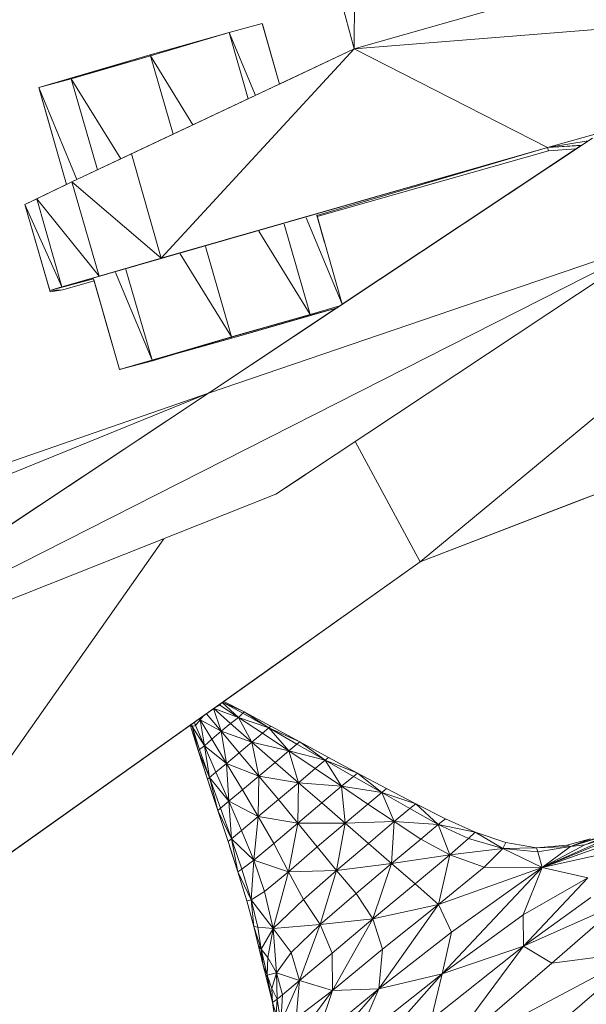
# Model space of a CAD drawing. Header units: feet. Extents: x 154 to 734, y 944 to 1247.
# Tile 55 of 63: x 243.56 to 250.43, y 1042.16 to 1054.12. Entities that reach past the tile are written whole.
import ezdxf

# ---------------------------------------------------------------- set-up
doc = ezdxf.new("R2010")
doc.units = ezdxf.units.FT
doc.header["$MEASUREMENT"] = 0
doc.layers.get('0').update_dxf_attribs({"true_color": 0x5890e1})

# ---------------------------------------------------------------- blocks, each defined once
blk = doc.blocks.new('A$Ca1c6a726')
at = {"color": 0, "linetype": 'Continuous', "lineweight": 0, "extrusion": (2.22045e-16, 1, -2.22045e-16)}
for p, q in [((93.451, 115.959), (93.424, 109.438)), ((93.424, 109.438), (93.451, 115.959)), ((93.424, 109.438), (91.799, 115.483)), ((93.424, 109.438), (91.799, 115.483)), ((93.423, 109.438), (91.799, 115.483)), ((93.423, 109.438), (91.799, 115.483)), ((93.423, 109.438), (91.807, 115.452)), ((93.423, 109.438), (91.807, 115.452)), ((93.423, 109.438), (91.807, 115.452)), ((91.807, 115.452), (93.423, 109.438)), ((102.502, 110.168), (93.424, 109.438)), ((102.502, 110.168), (93.424, 109.438)), ((102.502, 110.168), (95.77, 108.24)), ((95.77, 108.24), (102.502, 110.168)), ((95.275, 109.968), (93.424, 109.438)), ((95.275, 109.968), (93.424, 109.438)), ((92.306, 109.746), (91.907, 109.638)), ((92.306, 109.746), (91.907, 109.638)), ((92.306, 109.746), (91.907, 109.638)), ((92.306, 109.746), (91.907, 109.638)), ((91.907, 109.638), (92.306, 109.746)), ((92.306, 109.746), (91.907, 109.638)), ((92.306, 109.746), (92.516, 109.011)), ((92.516, 109.011), (92.306, 109.746)), ((92.306, 109.746), (92.306, 109.746)), ((92.306, 109.746), (92.306, 109.746)), ((92.306, 109.746), (92.306, 109.746)), ((92.306, 109.746), (92.306, 109.746)), ((92.31, 109.738), (92.308, 109.737)), ((92.31, 109.738), (92.308, 109.737)), ((92.31, 109.738), (92.308, 109.737)), ((92.31, 109.738), (92.308, 109.737)), ((92.31, 109.738), (92.308, 109.737)), ((92.308, 109.737), (92.31, 109.738)), ((92.31, 109.738), (92.308, 109.737)), ((92.31, 109.738), (92.308, 109.737)), ((92.31, 109.738), (92.308, 109.737)), ((92.31, 109.738), (92.308, 109.737)), ((92.31, 109.738), (92.517, 109.011)), ((92.517, 109.011), (92.31, 109.738)), ((92.31, 109.738), (92.31, 109.738)), ((92.31, 109.738), (92.31, 109.738)), ((92.31, 109.738), (92.31, 109.738)), ((92.31, 109.738), (92.31, 109.738)), ((91.907, 109.638), (90.947, 109.369)), ((90.947, 109.369), (91.907, 109.638)), ((91.907, 109.638), (90.947, 109.369)), ((90.947, 109.369), (91.907, 109.638)), ((91.758, 109.594), (90.947, 109.369)), ((91.758, 109.594), (90.947, 109.369)), ((91.907, 109.638), (90.95, 109.354)), ((90.95, 109.354), (91.907, 109.638)), ((91.907, 109.638), (91.906, 109.638)), ((91.906, 109.638), (91.907, 109.638)), ((92.138, 108.833), (91.907, 109.638)), ((91.907, 109.638), (92.138, 108.833)), ((91.907, 109.638), (92.224, 108.874)), ((92.224, 108.874), (91.907, 109.638)), ((93.424, 109.438), (89.998, 107.825)), ((89.998, 107.825), (93.424, 109.438)), ((93.424, 109.438), (90.72, 108.163)), ((90.72, 108.163), (93.424, 109.438)), ((93.424, 109.438), (91.081, 106.896)), ((91.081, 106.896), (93.424, 109.438)), ((93.423, 109.438), (92.517, 109.011)), ((93.423, 109.438), (92.517, 109.011)), ((93.423, 109.438), (93.415, 109.434)), ((93.423, 109.438), (93.415, 109.434)), ((93.423, 109.438), (93.422, 109.438)), ((93.422, 109.438), (93.423, 109.438)), ((93.423, 109.438), (93.422, 109.438)), ((93.422, 109.438), (93.423, 109.438)), ((95.77, 108.24), (93.424, 109.438)), ((95.77, 108.24), (93.424, 109.438)), ((90.947, 109.369), (89.595, 108.97)), ((90.947, 109.369), (89.595, 108.97)), ((89.595, 108.97), (90.947, 109.369)), ((89.595, 108.97), (90.947, 109.369)), ((89.595, 108.97), (90.95, 109.354)), ((89.595, 108.97), (90.95, 109.354)), ((90.95, 109.354), (89.99, 109.077)), ((89.99, 109.077), (90.95, 109.354)), ((90.947, 109.369), (90.942, 109.368)), ((90.942, 109.368), (90.947, 109.369)), ((90.947, 109.369), (90.95, 109.354)), ((90.947, 109.369), (90.95, 109.354)), ((90.947, 109.369), (90.947, 109.369)), ((90.947, 109.369), (90.947, 109.369)), ((90.947, 109.369), (90.947, 109.369)), ((90.947, 109.369), (90.947, 109.369)), ((91.225, 108.403), (90.95, 109.354)), ((90.95, 109.354), (91.225, 108.403)), ((90.95, 109.354), (91.467, 108.517)), ((91.467, 108.517), (90.95, 109.354)), ((89.595, 108.97), (89.99, 109.077)), ((89.99, 109.077), (89.595, 108.97)), ((89.99, 109.077), (90.307, 107.971)), ((89.99, 109.077), (90.593, 108.106)), ((90.593, 108.106), (89.99, 109.077)), ((90.307, 107.971), (89.99, 109.077)), ((90.058, 107.854), (89.595, 108.97)), ((89.595, 108.97), (89.931, 107.793)), ((89.595, 108.97), (90.058, 107.854)), ((89.931, 107.793), (89.595, 108.97)), ((89.599, 108.955), (89.595, 108.97)), ((89.597, 108.97), (89.595, 108.97)), ((89.595, 108.97), (89.599, 108.955)), ((89.595, 108.97), (89.597, 108.97)), ((89.599, 108.954), (89.599, 108.955)), ((89.599, 108.955), (89.599, 108.954)), ((89.599, 108.955), (89.599, 108.954)), ((89.599, 108.954), (89.599, 108.955)), ((89.599, 108.955), (89.599, 108.954)), ((89.599, 108.955), (89.599, 108.954)), ((89.599, 108.954), (89.599, 108.955)), ((89.599, 108.955), (89.599, 108.954)), ((89.601, 108.95), (89.599, 108.954)), ((89.599, 108.954), (89.931, 107.793)), ((89.599, 108.954), (89.601, 108.95)), ((89.931, 107.793), (89.599, 108.954)), ((89.599, 108.954), (89.931, 107.793)), ((89.931, 107.793), (89.599, 108.954)), ((94.222, 103.209), (100.712, 108.594)), ((100.712, 108.594), (94.222, 103.209)), ((96.315, 108.355), (91.657, 105.26)), ((96.315, 108.355), (91.657, 105.26)), ((95.77, 108.24), (89.729, 106.504)), ((95.77, 108.24), (89.729, 106.504)), ((95.77, 108.24), (91.081, 106.896)), ((95.77, 108.24), (91.081, 106.896)), ((96.181, 108.27), (91.657, 105.26)), ((96.181, 108.27), (91.657, 105.26)), ((95.77, 108.24), (92.971, 107.417)), ((92.971, 107.417), (95.77, 108.24)), ((96.116, 108.226), (93.278, 106.339)), ((96.116, 108.226), (93.278, 106.339)), ((96.263, 108.321), (95.77, 108.24)), ((96.263, 108.321), (95.77, 108.24)), ((96.187, 108.27), (95.77, 108.24)), ((96.187, 108.27), (95.77, 108.24)), ((96.178, 108.268), (95.77, 108.24)), ((96.178, 108.268), (95.77, 108.24)), ((95.781, 108.202), (95.77, 108.24)), ((95.781, 108.202), (95.77, 108.24)), ((96.116, 108.226), (95.781, 108.202)), ((95.781, 108.202), (96.116, 108.226)), ((95.781, 108.202), (96.116, 108.226)), ((96.116, 108.226), (95.781, 108.202)), ((90.72, 108.163), (89.998, 107.825)), ((90.72, 108.163), (89.998, 107.825)), ((91.081, 106.896), (90.72, 108.163)), ((91.081, 106.896), (90.72, 108.163)), ((95.781, 108.202), (92.975, 107.402)), ((92.975, 107.402), (95.781, 108.202)), ((95.781, 108.202), (92.975, 107.402)), ((95.781, 108.202), (92.975, 107.402)), ((95.781, 108.202), (95.781, 108.202)), ((95.781, 108.202), (95.781, 108.202)), ((89.998, 107.825), (89.426, 107.549)), ((89.998, 107.825), (89.426, 107.549)), ((89.931, 107.793), (89.426, 107.549)), ((89.931, 107.793), (89.426, 107.549)), ((89.998, 107.825), (89.572, 107.618)), ((89.572, 107.618), (89.998, 107.825)), ((91.081, 106.896), (89.998, 107.825)), ((91.081, 106.896), (89.998, 107.825)), ((90.328, 106.681), (89.998, 107.825)), ((90.328, 106.681), (89.998, 107.825)), ((89.572, 107.618), (89.426, 107.549)), ((89.572, 107.618), (89.426, 107.549)), ((90.328, 106.681), (89.572, 107.618)), ((90.328, 106.681), (89.572, 107.618)), ((89.875, 106.551), (89.572, 107.618)), ((89.875, 106.551), (89.572, 107.618)), ((89.428, 107.55), (89.426, 107.549)), ((89.428, 107.55), (89.426, 107.549)), ((89.426, 107.549), (89.426, 107.549)), ((89.733, 106.489), (89.426, 107.549)), ((89.426, 107.549), (89.426, 107.549)), ((89.426, 107.548), (89.426, 107.549)), ((89.426, 107.548), (89.426, 107.549)), ((89.733, 106.489), (89.426, 107.549)), ((89.875, 106.551), (89.426, 107.549)), ((89.729, 106.504), (89.426, 107.549)), ((89.729, 106.504), (89.426, 107.549)), ((89.733, 106.489), (89.426, 107.549)), ((89.875, 106.551), (89.426, 107.549)), ((89.733, 106.489), (89.426, 107.549)), ((92.841, 107.389), (93.277, 106.338)), ((93.277, 106.338), (92.841, 107.389)), ((92.968, 107.425), (93.278, 106.339)), ((93.278, 106.339), (92.968, 107.425)), ((92.971, 107.415), (93.064, 107.089)), ((93.064, 107.089), (92.971, 107.415)), ((92.89, 106.213), (92.574, 107.312)), ((92.574, 107.312), (92.89, 106.213)), ((92.266, 107.224), (92.89, 106.213)), ((92.89, 106.213), (92.266, 107.224)), ((97.133, 107.127), (85.824, 101.389)), ((97.133, 107.127), (85.824, 101.389)), ((91.934, 105.944), (91.618, 107.038)), ((91.618, 107.038), (91.934, 105.944)), ((97.133, 107.127), (91.657, 105.26)), ((97.133, 107.127), (91.657, 105.26)), ((97.133, 107.127), (92.471, 104.031)), ((92.471, 104.031), (97.133, 107.127)), ((91.081, 106.896), (90.328, 106.681)), ((90.328, 106.681), (91.081, 106.896)), ((91.31, 106.949), (91.934, 105.944)), ((91.934, 105.944), (91.31, 106.949)), ((90.328, 106.681), (89.729, 106.504)), ((90.328, 106.681), (89.729, 106.504)), ((90.328, 106.681), (89.875, 106.551)), ((89.875, 106.551), (90.328, 106.681)), ((90.97, 105.66), (90.528, 106.724)), ((90.528, 106.724), (90.97, 105.66)), ((90.654, 106.761), (90.97, 105.66)), ((90.97, 105.66), (90.654, 106.761)), ((89.733, 106.489), (89.71, 106.57)), ((89.733, 106.489), (89.71, 106.57)), ((90.26, 106.645), (89.729, 106.504)), ((90.26, 106.645), (89.729, 106.504)), ((89.875, 106.551), (89.729, 106.504)), ((89.729, 106.504), (89.875, 106.551)), ((90.266, 106.623), (89.887, 106.512)), ((90.266, 106.623), (89.887, 106.512)), ((90.266, 106.623), (89.887, 106.512)), ((89.887, 106.512), (90.266, 106.623)), ((90.259, 106.647), (90.574, 105.544)), ((90.574, 105.544), (90.259, 106.647)), ((90.262, 106.635), (90.477, 105.883)), ((90.477, 105.883), (90.262, 106.635)), ((90.266, 106.623), (90.574, 105.544)), ((90.574, 105.544), (90.266, 106.623)), ((89.887, 106.512), (89.729, 106.504)), ((89.887, 106.512), (89.729, 106.504)), ((89.733, 106.489), (89.729, 106.504)), ((89.733, 106.489), (89.729, 106.504)), ((89.887, 106.512), (89.733, 106.489)), ((89.733, 106.489), (89.887, 106.512)), ((89.733, 106.489), (89.887, 106.512)), ((89.887, 106.512), (89.733, 106.489)), ((89.733, 106.489), (89.733, 106.49)), ((89.733, 106.489), (89.733, 106.49)), ((89.887, 106.512), (89.887, 106.512)), ((89.887, 106.512), (89.887, 106.512)), ((89.887, 106.512), (89.887, 106.512)), ((89.887, 106.512), (89.887, 106.512)), ((93.247, 106.318), (92.89, 106.213)), ((92.89, 106.213), (93.247, 106.318)), ((93.204, 106.289), (91.657, 105.26)), ((93.204, 106.289), (91.657, 105.26)), ((91.934, 105.944), (92.89, 106.213)), ((91.934, 105.944), (92.89, 106.213)), ((91.937, 105.928), (93.204, 106.289)), ((91.937, 105.928), (93.204, 106.289)), ((91.937, 105.928), (92.894, 106.205)), ((91.937, 105.928), (92.894, 106.205)), ((92.889, 106.212), (92.894, 106.205)), ((92.894, 106.205), (92.889, 106.212)), ((92.894, 106.205), (92.891, 106.213)), ((92.891, 106.213), (92.894, 106.205)), ((93.206, 106.291), (92.894, 106.205)), ((92.894, 106.205), (93.206, 106.291)), ((102.191, 106.283), (94.222, 103.209)), ((102.191, 106.283), (94.222, 103.209)), ((90.574, 105.544), (92.663, 106.149)), ((90.574, 105.544), (92.663, 106.149)), ((90.97, 105.66), (91.934, 105.944)), ((91.934, 105.944), (90.97, 105.66)), ((91.937, 105.928), (90.574, 105.544)), ((91.937, 105.928), (90.574, 105.544)), ((91.037, 105.678), (91.937, 105.928)), ((91.937, 105.928), (91.037, 105.678)), ((91.932, 105.937), (91.937, 105.928)), ((91.937, 105.928), (91.932, 105.937)), ((91.937, 105.928), (91.935, 105.938)), ((91.935, 105.938), (91.937, 105.928)), ((90.974, 105.652), (91.323, 105.755)), ((91.323, 105.755), (90.974, 105.652)), ((90.97, 105.66), (90.574, 105.544)), ((90.574, 105.544), (90.97, 105.66)), ((90.974, 105.652), (90.574, 105.544)), ((90.574, 105.544), (90.974, 105.652)), ((90.583, 105.547), (90.574, 105.544)), ((90.574, 105.544), (90.583, 105.547)), ((90.574, 105.544), (90.574, 105.544)), ((90.574, 105.544), (90.574, 105.544)), ((90.574, 105.544), (90.574, 105.544)), ((90.574, 105.544), (90.574, 105.544)), ((91.657, 105.26), (83.224, 101.819)), ((91.657, 105.26), (83.224, 101.819)), ((91.657, 105.26), (84.829, 102.887)), ((84.829, 102.887), (91.657, 105.26)), ((91.657, 105.26), (84.829, 102.887)), ((91.657, 105.26), (84.829, 102.887)), ((91.657, 105.26), (85.824, 101.389)), ((85.824, 101.389), (91.657, 105.26)), ((91.657, 105.26), (91.655, 105.259)), ((91.655, 105.259), (91.657, 105.26)), ((91.723, 105.304), (91.657, 105.26)), ((91.723, 105.304), (91.657, 105.26)), ((91.659, 105.262), (91.657, 105.26)), ((91.659, 105.262), (91.657, 105.26)), ((91.657, 105.26), (91.657, 105.26)), ((91.657, 105.26), (91.657, 105.26)), ((99.552, 105.265), (94.222, 103.209)), ((94.222, 103.209), (99.552, 105.265)), ((99.552, 105.265), (94.222, 103.209)), ((99.552, 105.265), (94.222, 103.209)), ((96.088, 103.929), (99.211, 105.134)), ((99.211, 105.134), (96.088, 103.929)), ((94.222, 103.209), (93.436, 104.671)), ((94.222, 103.209), (93.436, 104.671)), ((92.837, 104.272), (92.471, 104.031)), ((92.837, 104.272), (92.471, 104.031)), ((92.767, 104.226), (92.471, 104.031)), ((92.767, 104.226), (92.471, 104.031)), ((92.471, 104.031), (85.824, 101.389)), ((92.471, 104.031), (85.824, 101.389)), ((92.472, 104.03), (92.471, 104.031)), ((92.472, 104.03), (92.471, 104.031)), ((96.088, 103.929), (94.222, 103.209)), ((96.088, 103.929), (94.222, 103.209)), ((87.611, 98.507), (91.115, 103.49)), ((91.115, 103.49), (87.611, 98.507)), ((94.222, 103.209), (87.611, 98.507)), ((94.222, 103.209), (87.611, 98.507)), ((89.241, 99.667), (94.222, 103.209)), ((94.222, 103.209), (89.241, 99.667)), ((92.592, 102.05), (93.237, 102.509)), ((93.237, 102.509), (92.592, 102.05)), ((92.592, 102.05), (91.841, 101.516)), ((92.592, 102.05), (91.841, 101.516)), ((92.087, 101.389), (91.841, 101.516)), ((92.087, 101.389), (91.841, 101.516)), ((92.087, 101.389), (91.841, 101.516)), ((92.087, 101.389), (91.841, 101.516)), ((91.807, 101.155), (91.717, 101.428)), ((91.807, 101.155), (91.717, 101.428)), ((92.021, 101.321), (91.718, 101.429)), ((92.021, 101.321), (91.718, 101.429)), ((91.924, 101.246), (91.718, 101.428)), ((91.924, 101.246), (91.718, 101.428)), ((91.793, 101.47), (91.728, 101.436)), ((91.728, 101.436), (91.793, 101.47)), ((91.793, 101.47), (91.784, 101.476)), ((91.793, 101.47), (91.784, 101.476)), ((91.803, 101.489), (91.793, 101.47)), ((91.793, 101.47), (91.803, 101.489)), ((92.021, 101.321), (91.793, 101.47)), ((92.021, 101.321), (91.793, 101.47)), ((92.021, 101.321), (91.823, 101.503)), ((92.021, 101.321), (91.823, 101.503)), ((92.073, 101.371), (91.825, 101.505)), ((92.073, 101.371), (91.825, 101.505)), ((92.087, 101.389), (91.826, 101.506)), ((91.826, 101.506), (92.087, 101.389)), ((91.553, 101.293), (91.499, 101.224)), ((91.499, 101.224), (91.553, 101.293)), ((91.553, 101.293), (91.54, 101.302)), ((91.553, 101.293), (91.54, 101.302)), ((91.553, 101.293), (91.545, 101.305)), ((91.553, 101.293), (91.545, 101.305)), ((91.553, 101.293), (91.548, 101.308)), ((91.553, 101.293), (91.548, 101.308)), ((91.593, 101.34), (91.553, 101.293)), ((91.553, 101.293), (91.593, 101.34)), ((91.807, 101.155), (91.553, 101.293)), ((91.807, 101.155), (91.553, 101.293)), ((91.697, 101.056), (91.553, 101.293)), ((91.697, 101.056), (91.553, 101.293)), ((91.605, 100.974), (91.553, 101.293)), ((91.605, 100.974), (91.553, 101.293)), ((91.807, 101.155), (91.63, 101.366)), ((91.807, 101.155), (91.63, 101.366)), ((92.021, 101.321), (91.924, 101.246)), ((91.924, 101.246), (92.021, 101.321)), ((92.073, 101.371), (92.021, 101.321)), ((92.021, 101.321), (92.073, 101.371)), ((92.387, 101.193), (92.021, 101.321)), ((92.31, 101.129), (92.021, 101.321)), ((92.387, 101.193), (92.021, 101.321)), ((92.31, 101.129), (92.021, 101.321)), ((92.181, 101.021), (92.021, 101.321)), ((92.181, 101.021), (92.021, 101.321)), ((92.087, 101.389), (92.073, 101.371)), ((92.073, 101.371), (92.087, 101.389)), ((92.387, 101.193), (92.073, 101.371)), ((92.387, 101.193), (92.073, 101.371)), ((92.413, 101.215), (92.087, 101.389)), ((92.387, 101.193), (92.087, 101.389)), ((92.413, 101.215), (92.087, 101.389)), ((92.387, 101.193), (92.087, 101.389)), ((92.413, 101.215), (92.087, 101.389)), ((92.087, 101.389), (92.087, 101.389)), ((92.087, 101.389), (92.087, 101.389)), ((92.087, 101.389), (92.087, 101.389)), ((92.413, 101.215), (92.087, 101.389)), ((92.087, 101.389), (92.087, 101.389)), ((92.087, 101.389), (92.087, 101.389)), ((92.087, 101.389), (92.087, 101.389)), ((91.434, 101.226), (87.611, 98.507)), ((91.434, 101.226), (87.611, 98.507)), ((91.436, 101.218), (91.434, 101.226)), ((91.436, 101.218), (91.434, 101.226)), ((91.436, 101.218), (91.434, 101.226)), ((91.436, 101.218), (91.434, 101.226)), ((91.436, 101.218), (91.434, 101.226)), ((91.436, 101.218), (91.434, 101.226)), ((91.436, 101.218), (91.436, 101.218)), ((91.528, 100.92), (91.436, 101.218)), ((91.528, 100.92), (91.436, 101.218)), ((91.436, 101.218), (91.436, 101.218)), ((91.436, 101.218), (91.436, 101.218)), ((91.528, 100.92), (91.436, 101.218)), ((91.528, 100.92), (91.436, 101.218)), ((91.436, 101.218), (91.436, 101.218)), ((91.455, 101.211), (91.436, 101.218)), ((91.528, 100.92), (91.436, 101.218)), ((91.528, 100.92), (91.436, 101.218)), ((91.436, 101.218), (91.455, 101.211)), ((91.455, 101.211), (91.447, 101.236)), ((91.455, 101.211), (91.447, 101.236)), ((91.455, 101.211), (91.448, 101.237)), ((91.455, 101.211), (91.448, 101.237)), ((91.455, 101.211), (91.453, 101.24)), ((91.455, 101.211), (91.453, 101.24)), ((91.499, 101.224), (91.455, 101.211)), ((91.455, 101.211), (91.499, 101.224)), ((91.605, 100.974), (91.455, 101.211)), ((91.548, 100.931), (91.455, 101.211)), ((91.605, 100.974), (91.455, 101.211)), ((91.548, 100.931), (91.455, 101.211)), ((91.528, 100.92), (91.455, 101.211)), ((91.528, 100.92), (91.455, 101.211)), ((91.499, 101.224), (91.484, 101.263)), ((91.499, 101.224), (91.484, 101.263)), ((91.605, 100.974), (91.499, 101.224)), ((91.605, 100.974), (91.499, 101.224)), ((91.924, 101.246), (91.807, 101.155)), ((91.807, 101.155), (91.924, 101.246)), ((92.181, 101.021), (91.924, 101.246)), ((92.181, 101.021), (91.924, 101.246)), ((92.387, 101.193), (92.31, 101.129)), ((92.31, 101.129), (92.387, 101.193)), ((92.413, 101.215), (92.387, 101.193)), ((92.387, 101.193), (92.413, 101.215)), ((92.763, 101.025), (92.387, 101.193)), ((92.763, 101.025), (92.387, 101.193)), ((92.729, 100.997), (92.387, 101.193)), ((92.729, 100.997), (92.387, 101.193)), ((92.63, 100.914), (92.387, 101.193)), ((92.63, 100.914), (92.387, 101.193)), ((92.763, 101.025), (92.413, 101.215)), ((92.413, 101.215), (92.763, 101.025)), ((92.763, 101.025), (92.413, 101.215)), ((92.413, 101.215), (92.413, 101.215)), ((92.413, 101.215), (92.763, 101.025)), ((92.413, 101.215), (92.413, 101.215)), ((91.697, 101.056), (91.605, 100.974)), ((91.605, 100.974), (91.697, 101.056)), ((91.807, 101.155), (91.697, 101.056)), ((91.697, 101.056), (91.807, 101.155)), ((91.873, 100.763), (91.697, 101.056)), ((91.873, 100.763), (91.697, 101.056)), ((92.181, 101.021), (91.807, 101.155)), ((92.027, 100.892), (91.807, 101.155)), ((92.181, 101.021), (91.807, 101.155)), ((92.027, 100.892), (91.807, 101.155)), ((91.873, 100.763), (91.807, 101.155)), ((91.873, 100.763), (91.807, 101.155)), ((92.31, 101.129), (92.181, 101.021)), ((92.181, 101.021), (92.31, 101.129)), ((92.63, 100.914), (92.31, 101.129)), ((92.63, 100.914), (92.31, 101.129)), ((91.528, 100.92), (91.527, 100.921)), ((91.528, 100.92), (91.527, 100.921)), ((91.548, 100.931), (91.528, 100.92)), ((91.528, 100.92), (91.548, 100.931)), ((91.528, 100.92), (91.528, 100.92)), ((91.528, 100.92), (91.528, 100.92)), ((91.528, 100.92), (91.528, 100.92)), ((91.625, 100.622), (91.528, 100.92)), ((91.625, 100.622), (91.528, 100.92)), ((91.528, 100.92), (91.528, 100.92)), ((91.642, 100.569), (91.528, 100.92)), ((91.528, 100.92), (91.528, 100.92)), ((91.528, 100.92), (91.528, 100.92)), ((91.528, 100.92), (91.528, 100.92)), ((91.642, 100.569), (91.528, 100.92)), ((91.528, 100.92), (91.528, 100.92)), ((91.528, 100.92), (91.528, 100.92)), ((91.528, 100.92), (91.528, 100.92)), ((91.642, 100.569), (91.528, 100.92)), ((91.667, 100.59), (91.528, 100.92)), ((91.667, 100.59), (91.528, 100.92)), ((91.642, 100.569), (91.528, 100.92)), ((91.605, 100.974), (91.548, 100.931)), ((91.548, 100.931), (91.605, 100.974)), ((91.667, 100.59), (91.548, 100.931)), ((91.667, 100.59), (91.548, 100.931)), ((91.873, 100.763), (91.605, 100.974)), ((91.745, 100.655), (91.605, 100.974)), ((91.873, 100.763), (91.605, 100.974)), ((91.745, 100.655), (91.605, 100.974)), ((91.667, 100.59), (91.605, 100.974)), ((91.667, 100.59), (91.605, 100.974)), ((92.181, 101.021), (92.027, 100.892)), ((92.027, 100.892), (92.181, 101.021)), ((92.63, 100.914), (92.181, 101.021)), ((92.63, 100.914), (92.181, 101.021)), ((92.464, 100.775), (92.181, 101.021)), ((92.464, 100.775), (92.181, 101.021)), ((92.265, 100.608), (92.181, 101.021)), ((92.265, 100.608), (92.181, 101.021)), ((92.729, 100.997), (92.63, 100.914)), ((92.63, 100.914), (92.729, 100.997)), ((92.763, 101.025), (92.729, 100.997)), ((92.729, 100.997), (92.763, 101.025)), ((93.072, 100.801), (92.729, 100.997)), ((93.072, 100.801), (92.729, 100.997)), ((93.113, 100.835), (92.763, 101.025)), ((93.072, 100.801), (92.763, 101.025)), ((93.072, 100.801), (92.763, 101.025)), ((93.113, 100.835), (92.763, 101.025)), ((93.113, 100.835), (92.763, 101.025)), ((93.113, 100.835), (92.763, 101.025)), ((92.027, 100.892), (91.873, 100.763)), ((91.873, 100.763), (92.027, 100.892)), ((92.265, 100.608), (92.027, 100.892)), ((92.265, 100.608), (92.027, 100.892)), ((92.63, 100.914), (92.464, 100.775)), ((92.464, 100.775), (92.63, 100.914)), ((93.072, 100.801), (92.63, 100.914)), ((93.072, 100.801), (92.63, 100.914)), ((92.95, 100.699), (92.63, 100.914)), ((92.95, 100.699), (92.63, 100.914)), ((92.747, 100.528), (92.63, 100.914)), ((92.747, 100.528), (92.63, 100.914)), ((93.072, 100.801), (92.95, 100.699)), ((92.95, 100.699), (93.072, 100.801)), ((93.113, 100.835), (93.072, 100.801)), ((93.072, 100.801), (93.113, 100.835)), ((93.464, 100.645), (93.072, 100.801)), ((93.414, 100.605), (93.072, 100.801)), ((93.464, 100.645), (93.072, 100.801)), ((93.414, 100.605), (93.072, 100.801)), ((93.27, 100.484), (93.072, 100.801)), ((93.27, 100.484), (93.072, 100.801)), ((93.464, 100.645), (93.113, 100.835)), ((93.113, 100.835), (93.464, 100.645)), ((93.464, 100.645), (93.113, 100.835)), ((93.113, 100.835), (93.113, 100.835)), ((93.113, 100.835), (93.464, 100.645)), ((93.113, 100.835), (93.113, 100.835)), ((91.873, 100.763), (91.745, 100.655)), ((91.745, 100.655), (91.873, 100.763)), ((92.265, 100.608), (91.873, 100.763)), ((92.066, 100.441), (91.873, 100.763)), ((92.265, 100.608), (91.873, 100.763)), ((92.066, 100.441), (91.873, 100.763)), ((91.9, 100.302), (91.873, 100.763)), ((91.9, 100.302), (91.873, 100.763)), ((92.464, 100.775), (92.265, 100.608)), ((92.265, 100.608), (92.464, 100.775)), ((92.747, 100.528), (92.464, 100.775)), ((92.747, 100.528), (92.464, 100.775)), ((92.95, 100.699), (92.747, 100.528)), ((92.747, 100.528), (92.95, 100.699)), ((93.27, 100.484), (92.95, 100.699)), ((93.27, 100.484), (92.95, 100.699)), ((91.667, 100.59), (91.642, 100.569)), ((91.642, 100.569), (91.667, 100.59)), ((91.767, 100.191), (91.642, 100.569)), ((91.642, 100.569), (91.642, 100.569)), ((91.767, 100.191), (91.642, 100.569)), ((91.642, 100.569), (91.642, 100.569)), ((91.767, 100.191), (91.642, 100.569)), ((91.767, 100.191), (91.642, 100.569)), ((91.745, 100.655), (91.667, 100.59)), ((91.667, 100.59), (91.745, 100.655)), ((91.9, 100.302), (91.667, 100.59)), ((91.801, 100.219), (91.667, 100.59)), ((91.9, 100.302), (91.667, 100.59)), ((91.801, 100.219), (91.667, 100.59)), ((91.767, 100.191), (91.667, 100.59)), ((91.767, 100.191), (91.667, 100.59)), ((91.9, 100.302), (91.745, 100.655)), ((91.9, 100.302), (91.745, 100.655)), ((92.265, 100.608), (92.066, 100.441)), ((92.066, 100.441), (92.265, 100.608)), ((92.265, 100.608), (92.259, 100.119)), ((92.259, 100.119), (92.265, 100.608)), ((92.747, 100.528), (92.265, 100.608)), ((92.503, 100.324), (92.265, 100.608)), ((92.747, 100.528), (92.265, 100.608)), ((92.503, 100.324), (92.265, 100.608)), ((93.414, 100.605), (93.27, 100.484)), ((93.27, 100.484), (93.414, 100.605)), ((93.464, 100.645), (93.414, 100.605)), ((93.414, 100.605), (93.464, 100.645)), ((93.757, 100.409), (93.414, 100.605)), ((93.757, 100.409), (93.414, 100.605)), ((93.464, 100.645), (93.463, 100.645)), ((93.464, 100.645), (93.463, 100.645)), ((93.817, 100.456), (93.464, 100.645)), ((93.817, 100.456), (93.464, 100.645)), ((93.757, 100.409), (93.464, 100.645)), ((93.757, 100.409), (93.464, 100.645)), ((93.817, 100.456), (93.464, 100.645)), ((93.464, 100.645), (93.464, 100.645)), ((93.817, 100.456), (93.464, 100.645)), ((93.464, 100.645), (93.464, 100.645)), ((93.464, 100.645), (93.464, 100.645)), ((93.464, 100.645), (93.464, 100.645)), ((91.767, 100.191), (91.663, 100.506)), ((91.767, 100.191), (91.663, 100.506)), ((92.066, 100.441), (91.9, 100.302)), ((91.9, 100.302), (92.066, 100.441)), ((92.259, 100.119), (92.066, 100.441)), ((92.259, 100.119), (92.066, 100.441)), ((92.747, 100.528), (92.503, 100.324)), ((92.503, 100.324), (92.747, 100.528)), ((92.747, 100.528), (92.74, 100.038)), ((92.74, 100.038), (92.747, 100.528)), ((93.27, 100.484), (92.747, 100.528)), ((93.27, 100.484), (92.747, 100.528)), ((93.029, 100.282), (92.747, 100.528)), ((93.029, 100.282), (92.747, 100.528)), ((93.27, 100.484), (93.029, 100.282)), ((93.029, 100.282), (93.27, 100.484)), ((93.757, 100.409), (93.27, 100.484)), ((93.757, 100.409), (93.27, 100.484)), ((93.59, 100.269), (93.27, 100.484)), ((93.59, 100.269), (93.27, 100.484)), ((93.312, 100.036), (93.27, 100.484)), ((93.312, 100.036), (93.27, 100.484)), ((93.817, 100.456), (93.757, 100.409)), ((93.757, 100.409), (93.817, 100.456)), ((93.817, 100.456), (94.172, 100.27)), ((94.172, 100.27), (93.817, 100.456)), ((94.172, 100.27), (93.817, 100.456)), ((93.817, 100.456), (93.817, 100.456)), ((93.817, 100.456), (94.172, 100.27)), ((93.817, 100.456), (93.817, 100.456)), ((92.503, 100.324), (92.259, 100.119)), ((92.503, 100.324), (92.259, 100.119)), ((92.74, 100.038), (92.503, 100.324)), ((92.74, 100.038), (92.503, 100.324)), ((93.757, 100.409), (93.59, 100.269)), ((93.59, 100.269), (93.757, 100.409)), ((94.172, 100.27), (93.757, 100.409)), ((94.172, 100.27), (93.757, 100.409)), ((94.099, 100.214), (93.757, 100.409)), ((94.099, 100.214), (93.757, 100.409)), ((93.91, 100.055), (93.757, 100.409)), ((93.91, 100.055), (93.757, 100.409)), ((91.801, 100.219), (91.767, 100.191)), ((91.767, 100.191), (91.801, 100.219)), ((91.9, 100.302), (91.801, 100.219)), ((91.801, 100.219), (91.9, 100.302)), ((91.934, 99.847), (91.801, 100.219)), ((91.934, 99.847), (91.801, 100.219)), ((92.259, 100.119), (91.9, 100.302)), ((92.056, 99.949), (91.9, 100.302)), ((92.259, 100.119), (91.9, 100.302)), ((92.056, 99.949), (91.9, 100.302)), ((91.934, 99.847), (91.9, 100.302)), ((91.934, 99.847), (91.9, 100.302)), ((93.029, 100.282), (92.74, 100.038)), ((93.029, 100.282), (92.74, 100.038)), ((93.312, 100.036), (93.029, 100.282)), ((93.312, 100.036), (93.029, 100.282)), ((93.59, 100.269), (93.312, 100.036)), ((93.312, 100.036), (93.59, 100.269)), ((93.91, 100.055), (93.59, 100.269)), ((93.91, 100.055), (93.59, 100.269)), ((94.099, 100.214), (93.91, 100.055)), ((93.91, 100.055), (94.099, 100.214)), ((94.172, 100.27), (94.099, 100.214)), ((94.099, 100.214), (94.172, 100.27)), ((94.442, 100.019), (94.099, 100.214)), ((94.442, 100.019), (94.099, 100.214)), ((94.529, 100.09), (94.172, 100.27)), ((94.442, 100.019), (94.172, 100.27)), ((94.529, 100.09), (94.172, 100.27)), ((94.442, 100.019), (94.172, 100.27)), ((94.529, 100.09), (94.172, 100.27)), ((94.172, 100.27), (94.172, 100.27)), ((94.529, 100.09), (94.172, 100.27)), ((94.172, 100.27), (94.172, 100.27)), ((94.172, 100.27), (94.172, 100.27)), ((94.172, 100.27), (94.172, 100.27)), ((94.172, 100.27), (94.172, 100.27)), ((94.172, 100.27), (94.172, 100.27)), ((91.872, 99.876), (91.767, 100.191)), ((91.767, 100.191), (91.767, 100.191)), ((91.872, 99.876), (91.767, 100.191)), ((91.767, 100.191), (91.767, 100.191)), ((91.767, 100.191), (91.767, 100.191)), ((91.767, 100.191), (91.767, 100.191)), ((91.767, 100.191), (91.767, 100.191)), ((91.767, 100.191), (91.767, 100.191)), ((91.767, 100.191), (91.767, 100.191)), ((91.893, 99.813), (91.767, 100.191)), ((91.767, 100.191), (91.767, 100.191)), ((91.767, 100.191), (91.767, 100.191)), ((91.893, 99.813), (91.767, 100.191)), ((91.767, 100.191), (91.767, 100.191)), ((91.767, 100.191), (91.767, 100.191)), ((91.767, 100.191), (91.767, 100.191)), ((91.934, 99.847), (91.767, 100.191)), ((91.893, 99.813), (91.767, 100.191)), ((91.934, 99.847), (91.767, 100.191)), ((91.893, 99.813), (91.767, 100.191)), ((92.259, 100.119), (92.056, 99.949)), ((92.056, 99.949), (92.259, 100.119)), ((92.259, 100.119), (92.204, 99.587)), ((92.204, 99.587), (92.259, 100.119)), ((92.74, 100.038), (92.259, 100.119)), ((92.447, 99.791), (92.259, 100.119)), ((92.74, 100.038), (92.259, 100.119)), ((92.447, 99.791), (92.259, 100.119)), ((94.529, 100.09), (94.442, 100.019)), ((94.442, 100.019), (94.529, 100.09)), ((94.529, 100.09), (94.893, 99.929)), ((94.893, 99.929), (94.529, 100.09)), ((94.893, 99.929), (94.529, 100.09)), ((94.529, 100.09), (94.529, 100.09)), ((94.529, 100.09), (94.893, 99.929)), ((94.529, 100.09), (94.529, 100.09)), ((92.74, 100.038), (92.447, 99.791)), ((92.447, 99.791), (92.74, 100.038)), ((92.74, 100.038), (92.626, 99.447)), ((92.626, 99.447), (92.74, 100.038)), ((93.312, 100.036), (92.74, 100.038)), ((93.312, 100.036), (92.74, 100.038)), ((92.974, 99.749), (92.74, 100.038)), ((92.974, 99.749), (92.74, 100.038)), ((93.312, 100.036), (92.974, 99.749)), ((92.974, 99.749), (93.312, 100.036)), ((93.312, 100.036), (93.209, 99.462)), ((93.209, 99.462), (93.312, 100.036)), ((93.91, 100.055), (93.312, 100.036)), ((93.91, 100.055), (93.312, 100.036)), ((93.595, 99.79), (93.312, 100.036)), ((93.595, 99.79), (93.312, 100.036)), ((93.91, 100.055), (93.595, 99.79)), ((93.595, 99.79), (93.91, 100.055)), ((93.91, 100.055), (93.877, 99.545)), ((93.877, 99.545), (93.91, 100.055)), ((94.442, 100.019), (93.91, 100.055)), ((94.23, 99.841), (93.91, 100.055)), ((94.442, 100.019), (93.91, 100.055)), ((94.23, 99.841), (93.91, 100.055)), ((94.442, 100.019), (94.23, 99.841)), ((94.23, 99.841), (94.442, 100.019)), ((94.893, 99.929), (94.442, 100.019)), ((94.893, 99.929), (94.442, 100.019)), ((94.809, 99.85), (94.442, 100.019)), ((94.809, 99.85), (94.442, 100.019)), ((94.583, 99.65), (94.442, 100.019)), ((94.583, 99.65), (94.442, 100.019)), ((91.934, 99.847), (91.893, 99.813)), ((91.893, 99.813), (91.934, 99.847)), ((92.056, 99.949), (91.934, 99.847)), ((91.934, 99.847), (92.056, 99.949)), ((92.204, 99.587), (91.934, 99.847)), ((92.06, 99.476), (91.934, 99.847)), ((92.204, 99.587), (91.934, 99.847)), ((92.06, 99.476), (91.934, 99.847)), ((92.013, 99.444), (91.934, 99.847)), ((92.013, 99.444), (91.934, 99.847)), ((92.204, 99.587), (92.056, 99.949)), ((92.204, 99.587), (92.056, 99.949)), ((94.23, 99.841), (93.877, 99.545)), ((94.23, 99.841), (93.877, 99.545)), ((94.583, 99.65), (94.23, 99.841)), ((94.583, 99.65), (94.23, 99.841)), ((94.809, 99.85), (94.583, 99.65)), ((94.583, 99.65), (94.809, 99.85)), ((94.893, 99.929), (94.809, 99.85)), ((94.809, 99.85), (94.893, 99.929)), ((95.225, 99.73), (94.809, 99.85)), ((95.225, 99.73), (94.809, 99.85)), ((94.893, 99.929), (94.892, 99.929)), ((94.893, 99.929), (94.892, 99.929)), ((95.265, 99.8), (94.893, 99.929)), ((95.265, 99.8), (94.893, 99.929)), ((95.225, 99.73), (94.893, 99.929)), ((95.225, 99.73), (94.893, 99.929)), ((95.265, 99.8), (94.893, 99.929)), ((94.893, 99.928), (94.893, 99.929)), ((94.893, 99.928), (94.893, 99.929)), ((94.893, 99.929), (94.893, 99.929)), ((95.265, 99.8), (94.893, 99.929)), ((94.893, 99.929), (94.893, 99.929)), ((96.544, 99.874), (95.703, 99.498)), ((96.544, 99.874), (95.703, 99.498)), ((96.754, 99.868), (95.703, 99.498)), ((96.754, 99.868), (95.703, 99.498)), ((96.29, 99.846), (96.002, 99.769)), ((96.29, 99.846), (96.002, 99.769)), ((96.604, 99.927), (96.047, 99.754)), ((96.604, 99.927), (96.047, 99.754)), ((96.416, 99.873), (96.047, 99.754)), ((96.416, 99.873), (96.047, 99.754)), ((96.29, 99.846), (96.047, 99.754)), ((96.047, 99.754), (96.29, 99.846)), ((96.221, 99.772), (96.604, 99.927)), ((96.604, 99.927), (96.221, 99.772)), ((96.544, 99.874), (96.221, 99.772)), ((96.544, 99.874), (96.221, 99.772)), ((91.893, 99.813), (91.893, 99.813)), ((91.922, 99.723), (91.893, 99.813)), ((91.893, 99.813), (91.893, 99.813)), ((91.922, 99.723), (91.893, 99.813)), ((92.013, 99.444), (91.893, 99.813)), ((92.013, 99.444), (91.893, 99.813)), ((92.013, 99.444), (91.911, 99.757)), ((92.013, 99.444), (91.911, 99.757)), ((92.447, 99.791), (92.204, 99.587)), ((92.447, 99.791), (92.204, 99.587)), ((92.626, 99.447), (92.447, 99.791)), ((92.626, 99.447), (92.447, 99.791)), ((92.974, 99.749), (92.626, 99.447)), ((92.974, 99.749), (92.626, 99.447)), ((93.209, 99.462), (92.974, 99.749)), ((93.209, 99.462), (92.974, 99.749)), ((93.595, 99.79), (93.209, 99.462)), ((93.595, 99.79), (93.209, 99.462)), ((93.877, 99.545), (93.595, 99.79)), ((93.877, 99.545), (93.595, 99.79)), ((95.225, 99.73), (94.583, 99.65)), ((95.225, 99.73), (94.583, 99.65)), ((95.225, 99.73), (95.001, 99.501)), ((95.001, 99.501), (95.225, 99.73)), ((95.265, 99.8), (95.225, 99.73)), ((95.225, 99.73), (95.265, 99.8)), ((95.637, 99.737), (95.225, 99.73)), ((95.637, 99.737), (95.225, 99.73)), ((95.651, 99.689), (95.225, 99.73)), ((95.651, 99.689), (95.225, 99.73)), ((95.703, 99.498), (95.225, 99.73)), ((95.703, 99.498), (95.225, 99.73)), ((95.637, 99.737), (95.265, 99.8)), ((95.637, 99.737), (95.265, 99.8)), ((95.637, 99.737), (95.265, 99.8)), ((95.265, 99.8), (95.265, 99.8)), ((95.265, 99.8), (95.265, 99.8)), ((95.265, 99.8), (95.637, 99.737)), ((96.002, 99.769), (95.637, 99.737)), ((96.002, 99.769), (95.637, 99.737)), ((96.047, 99.754), (95.637, 99.737)), ((96.047, 99.754), (95.637, 99.737)), ((95.651, 99.689), (95.637, 99.737)), ((95.651, 99.689), (95.637, 99.737)), ((95.651, 99.689), (96.047, 99.754)), ((96.047, 99.754), (95.651, 99.689)), ((96.48, 99.818), (95.703, 99.498)), ((96.48, 99.818), (95.703, 99.498)), ((96.221, 99.772), (95.703, 99.498)), ((96.221, 99.772), (95.703, 99.498)), ((96.047, 99.754), (95.703, 99.498)), ((95.703, 99.498), (96.047, 99.754)), ((96.047, 99.754), (96.002, 99.769)), ((96.047, 99.754), (96.002, 99.769)), ((96.221, 99.772), (96.047, 99.754)), ((96.221, 99.772), (96.047, 99.754)), ((94.583, 99.65), (93.877, 99.545)), ((94.583, 99.65), (93.877, 99.545)), ((94.583, 99.65), (94.161, 99.298)), ((94.161, 99.298), (94.583, 99.65)), ((94.583, 99.65), (94.448, 99.048)), ((94.448, 99.048), (94.583, 99.65)), ((95.001, 99.501), (94.583, 99.65)), ((95.001, 99.501), (94.583, 99.65)), ((95.703, 99.498), (95.651, 99.689)), ((95.703, 99.498), (95.651, 99.689)), ((96.448, 99.663), (95.703, 99.498)), ((96.448, 99.663), (95.703, 99.498)), ((92.204, 99.587), (92.06, 99.476)), ((92.06, 99.476), (92.204, 99.587)), ((92.204, 99.587), (92.171, 99.106)), ((92.171, 99.106), (92.204, 99.587)), ((92.626, 99.447), (92.204, 99.587)), ((92.336, 99.208), (92.204, 99.587)), ((92.626, 99.447), (92.204, 99.587)), ((92.336, 99.208), (92.204, 99.587)), ((93.877, 99.545), (93.209, 99.462)), ((93.877, 99.545), (93.209, 99.462)), ((93.877, 99.545), (93.449, 99.182)), ((93.449, 99.182), (93.877, 99.545)), ((93.877, 99.545), (93.65, 98.875)), ((93.65, 98.875), (93.877, 99.545)), ((94.161, 99.298), (93.877, 99.545)), ((94.161, 99.298), (93.877, 99.545)), ((95.001, 99.501), (94.448, 99.048)), ((95.001, 99.501), (94.448, 99.048)), ((95.703, 99.498), (94.448, 99.048)), ((95.703, 99.498), (94.448, 99.048)), ((95.703, 99.498), (94.49, 98.208)), ((95.703, 99.498), (94.49, 98.208)), ((95.703, 99.498), (94.603, 98.713)), ((94.603, 98.713), (95.703, 99.498)), ((95.703, 99.498), (95.001, 99.501)), ((95.703, 99.498), (95.001, 99.501)), ((95.703, 99.498), (95.472, 98.925)), ((95.472, 98.925), (95.703, 99.498)), ((96.257, 99.374), (95.703, 99.498)), ((96.257, 99.374), (95.703, 99.498)), ((92.06, 99.476), (92.013, 99.444)), ((92.013, 99.444), (92.06, 99.476)), ((92.121, 99.092), (92.013, 99.444)), ((92.013, 99.444), (92.013, 99.444)), ((92.013, 99.443), (92.013, 99.444)), ((92.013, 99.443), (92.013, 99.444)), ((92.121, 99.092), (92.013, 99.444)), ((92.013, 99.444), (92.013, 99.444)), ((92.013, 99.444), (92.013, 99.444)), ((92.013, 99.444), (92.013, 99.444)), ((92.171, 99.106), (92.013, 99.444)), ((92.121, 99.092), (92.013, 99.444)), ((92.171, 99.106), (92.013, 99.444)), ((92.121, 99.092), (92.013, 99.444)), ((92.171, 99.106), (92.06, 99.476)), ((92.171, 99.106), (92.06, 99.476)), ((92.626, 99.447), (92.336, 99.208)), ((92.336, 99.208), (92.626, 99.447)), ((92.626, 99.447), (92.439, 98.759)), ((92.439, 98.759), (92.626, 99.447)), ((93.209, 99.462), (92.626, 99.447)), ((93.209, 99.462), (92.626, 99.447)), ((92.809, 99.111), (92.626, 99.447)), ((92.809, 99.111), (92.626, 99.447)), ((93.209, 99.462), (92.809, 99.111)), ((92.809, 99.111), (93.209, 99.462)), ((93.209, 99.462), (93.012, 98.805)), ((93.012, 98.805), (93.209, 99.462)), ((93.449, 99.182), (93.209, 99.462)), ((93.449, 99.182), (93.209, 99.462)), ((96.257, 99.374), (95.472, 98.925)), ((96.257, 99.374), (95.472, 98.925)), ((96.257, 99.374), (95.479, 98.544)), ((95.479, 98.544), (96.257, 99.374)), ((94.161, 99.298), (93.65, 98.875)), ((94.161, 99.298), (93.65, 98.875)), ((94.448, 99.048), (94.161, 99.298)), ((94.448, 99.048), (94.161, 99.298)), ((92.336, 99.208), (92.171, 99.106)), ((92.336, 99.208), (92.171, 99.106)), ((92.439, 98.759), (92.336, 99.208)), ((92.439, 98.759), (92.336, 99.208)), ((93.449, 99.182), (93.012, 98.805)), ((93.449, 99.182), (93.012, 98.805)), ((93.65, 98.875), (93.449, 99.182)), ((93.65, 98.875), (93.449, 99.182)), ((96.294, 99.134), (95.479, 98.544)), ((96.294, 99.134), (95.479, 98.544)), ((92.171, 99.106), (92.121, 99.092)), ((92.121, 99.092), (92.171, 99.106)), ((92.207, 98.783), (92.121, 99.092)), ((92.121, 99.092), (92.121, 99.092)), ((92.207, 98.783), (92.121, 99.092)), ((92.121, 99.092), (92.121, 99.092)), ((92.207, 98.783), (92.121, 99.092)), ((92.207, 98.783), (92.121, 99.092)), ((92.439, 98.759), (92.171, 99.106)), ((92.254, 98.772), (92.171, 99.106)), ((92.439, 98.759), (92.171, 99.106)), ((92.254, 98.772), (92.171, 99.106)), ((92.207, 98.783), (92.171, 99.106)), ((92.207, 98.783), (92.171, 99.106)), ((92.809, 99.111), (92.439, 98.759)), ((92.809, 99.111), (92.439, 98.759)), ((93.012, 98.805), (92.809, 99.111)), ((93.012, 98.805), (92.809, 99.111)), ((94.448, 99.048), (93.65, 98.875)), ((94.448, 99.048), (93.65, 98.875)), ((94.448, 99.048), (93.724, 98.023)), ((94.448, 99.048), (93.724, 98.023)), ((94.448, 99.048), (93.767, 98.505)), ((93.767, 98.505), (94.448, 99.048)), ((94.603, 98.713), (94.448, 99.048)), ((94.603, 98.713), (94.448, 99.048)), ((96.67, 99.077), (95.479, 98.544)), ((96.67, 99.077), (95.479, 98.544)), ((96.67, 99.077), (95.823, 98.336)), ((95.823, 98.336), (96.67, 99.077)), ((95.472, 98.925), (94.49, 98.208)), ((95.472, 98.925), (94.49, 98.208)), ((95.479, 98.544), (95.472, 98.925)), ((95.479, 98.544), (95.472, 98.925)), ((92.262, 98.542), (92.207, 98.783)), ((92.207, 98.783), (92.207, 98.783)), ((92.262, 98.542), (92.207, 98.783)), ((92.207, 98.783), (92.207, 98.783)), ((92.207, 98.783), (92.207, 98.783)), ((92.207, 98.783), (92.207, 98.783)), ((92.207, 98.783), (92.207, 98.783)), ((92.207, 98.783), (92.207, 98.783)), ((92.254, 98.772), (92.207, 98.783)), ((92.295, 98.507), (92.207, 98.783)), ((92.295, 98.507), (92.207, 98.783)), ((92.262, 98.542), (92.207, 98.783)), ((92.207, 98.783), (92.254, 98.772)), ((92.262, 98.542), (92.207, 98.783)), ((92.439, 98.759), (92.254, 98.772)), ((92.295, 98.507), (92.254, 98.772)), ((92.254, 98.772), (92.439, 98.759)), ((92.295, 98.507), (92.254, 98.772)), ((93.012, 98.805), (92.439, 98.759)), ((93.012, 98.805), (92.439, 98.759)), ((93.012, 98.805), (92.658, 98.466)), ((92.658, 98.466), (93.012, 98.805)), ((93.012, 98.805), (92.761, 98.127)), ((92.761, 98.127), (93.012, 98.805)), ((93.65, 98.875), (93.012, 98.805)), ((93.65, 98.875), (93.012, 98.805)), ((93.155, 98.459), (93.012, 98.805)), ((93.155, 98.459), (93.012, 98.805)), ((93.65, 98.875), (93.155, 98.459)), ((93.155, 98.459), (93.65, 98.875)), ((93.65, 98.875), (93.161, 98.006)), ((93.161, 98.006), (93.65, 98.875)), ((93.767, 98.505), (93.65, 98.875)), ((93.767, 98.505), (93.65, 98.875)), ((92.439, 98.759), (92.295, 98.507)), ((92.295, 98.507), (92.439, 98.759)), ((92.439, 98.759), (92.376, 98.407)), ((92.376, 98.407), (92.439, 98.759)), ((92.658, 98.466), (92.439, 98.759)), ((92.658, 98.466), (92.439, 98.759)), ((92.481, 98.22), (92.439, 98.759)), ((92.481, 98.22), (92.439, 98.759)), ((94.603, 98.713), (93.724, 98.023)), ((94.603, 98.713), (93.724, 98.023)), ((94.603, 98.713), (94.49, 98.208)), ((94.49, 98.208), (94.603, 98.713)), ((92.297, 98.393), (92.262, 98.542)), ((92.262, 98.542), (92.262, 98.542)), ((92.297, 98.393), (92.262, 98.542)), ((92.262, 98.542), (92.262, 98.542)), ((92.295, 98.507), (92.262, 98.542)), ((92.297, 98.393), (92.262, 98.542)), ((92.262, 98.542), (92.295, 98.507)), ((92.297, 98.393), (92.262, 98.542)), ((95.479, 98.544), (94.358, 97.653)), ((95.479, 98.544), (94.358, 97.653)), ((95.479, 98.544), (94.456, 97.167)), ((94.456, 97.167), (95.479, 98.544)), ((95.479, 98.544), (94.49, 98.208)), ((95.479, 98.544), (94.49, 98.208)), ((95.823, 98.336), (95.479, 98.544)), ((95.823, 98.336), (95.479, 98.544)), ((92.376, 98.407), (92.295, 98.507)), ((92.376, 98.407), (92.295, 98.507)), ((92.367, 98.189), (92.295, 98.507)), ((92.367, 98.189), (92.295, 98.507)), ((92.32, 98.308), (92.295, 98.507)), ((92.32, 98.308), (92.295, 98.507)), ((92.297, 98.393), (92.295, 98.507)), ((92.297, 98.393), (92.295, 98.507)), ((92.376, 98.407), (92.367, 98.189)), ((92.367, 98.189), (92.376, 98.407)), ((92.481, 98.22), (92.376, 98.407)), ((92.481, 98.22), (92.376, 98.407)), ((92.658, 98.466), (92.481, 98.22)), ((92.481, 98.22), (92.658, 98.466)), ((92.761, 98.127), (92.658, 98.466)), ((92.761, 98.127), (92.658, 98.466)), ((93.155, 98.459), (92.761, 98.127)), ((93.155, 98.459), (92.761, 98.127)), ((93.161, 98.006), (93.155, 98.459)), ((93.161, 98.006), (93.155, 98.459)), ((93.767, 98.505), (93.161, 98.006)), ((93.767, 98.505), (93.161, 98.006)), ((93.767, 98.505), (93.724, 98.023)), ((93.724, 98.023), (93.767, 98.505)), ((96.932, 98.485), (94.456, 97.167)), ((96.932, 98.485), (94.456, 97.167)), ((96.932, 98.485), (94.659, 96.528)), ((94.659, 96.528), (96.932, 98.485)), ((96.932, 98.485), (95.823, 98.336)), ((96.932, 98.485), (95.823, 98.336)), ((92.297, 98.392), (92.297, 98.393)), ((92.355, 98.172), (92.297, 98.393)), ((92.355, 98.172), (92.297, 98.393)), ((92.297, 98.393), (92.297, 98.393)), ((92.297, 98.392), (92.297, 98.393)), ((92.297, 98.393), (92.297, 98.393)), ((92.297, 98.393), (92.32, 98.308)), ((92.32, 98.308), (92.297, 98.393)), ((92.355, 98.172), (92.297, 98.393)), ((92.355, 98.172), (92.297, 98.393)), ((92.367, 98.189), (92.32, 98.308)), ((92.355, 98.172), (92.32, 98.308)), ((92.32, 98.308), (92.367, 98.189)), ((92.355, 98.172), (92.32, 98.308)), ((95.823, 98.336), (94.456, 97.167)), ((95.823, 98.336), (94.456, 97.167)), ((92.367, 98.189), (92.355, 98.172)), ((92.355, 98.172), (92.367, 98.189)), ((92.355, 98.173), (92.355, 98.172)), ((92.355, 98.172), (92.355, 98.173)), ((92.355, 98.172), (92.355, 98.173)), ((92.355, 98.172), (92.355, 98.173)), ((92.392, 98.021), (92.355, 98.172)), ((92.355, 98.171), (92.355, 98.172)), ((92.392, 98.021), (92.355, 98.172)), ((92.355, 98.172), (92.355, 98.172)), ((92.355, 98.171), (92.355, 98.172)), ((92.355, 98.172), (92.355, 98.172)), ((92.392, 98.021), (92.355, 98.172)), ((92.392, 98.021), (92.355, 98.172)), ((92.481, 98.22), (92.367, 98.189)), ((92.481, 98.22), (92.367, 98.189)), ((92.425, 98.03), (92.367, 98.189)), ((92.425, 98.03), (92.367, 98.189)), ((92.433, 97.86), (92.367, 98.189)), ((92.433, 97.86), (92.367, 98.189)), ((92.392, 98.021), (92.367, 98.189)), ((92.392, 98.021), (92.367, 98.189)), ((92.481, 98.22), (92.425, 98.03)), ((92.425, 98.03), (92.481, 98.22)), ((92.761, 98.127), (92.481, 98.22)), ((92.761, 98.127), (92.481, 98.22)), ((92.553, 97.953), (92.481, 98.22)), ((92.553, 97.953), (92.481, 98.22)), ((92.487, 97.9), (92.481, 98.22)), ((92.487, 97.9), (92.481, 98.22)), ((94.49, 98.208), (93.086, 96.618)), ((94.49, 98.208), (93.086, 96.618)), ((94.49, 98.208), (93.444, 97.379)), ((94.49, 98.208), (93.444, 97.379)), ((94.49, 98.208), (93.724, 98.023)), ((94.49, 98.208), (93.724, 98.023)), ((94.49, 98.208), (94.358, 97.653)), ((94.358, 97.653), (94.49, 98.208)), ((92.761, 98.127), (92.533, 97.612)), ((92.761, 98.127), (92.533, 97.612)), ((92.761, 98.127), (92.553, 97.953)), ((92.553, 97.953), (92.761, 98.127)), ((92.761, 98.127), (92.719, 97.669)), ((92.719, 97.669), (92.761, 98.127)), ((93.161, 98.006), (92.761, 98.127)), ((93.161, 98.006), (92.761, 98.127)), ((93.161, 98.006), (92.335, 96.885)), ((93.161, 98.006), (92.335, 96.885)), ((92.392, 98.02), (92.392, 98.021)), ((92.432, 97.86), (92.392, 98.021)), ((92.432, 97.86), (92.392, 98.021)), ((92.392, 98.021), (92.392, 98.02)), ((92.433, 97.86), (92.392, 98.021)), ((92.392, 98.021), (92.433, 97.86)), ((92.487, 97.9), (92.425, 98.03)), ((92.487, 97.9), (92.425, 98.03)), ((92.433, 97.86), (92.425, 98.03)), ((92.433, 97.86), (92.425, 98.03)), ((93.724, 98.023), (92.469, 96.593)), ((93.724, 98.023), (92.469, 96.593)), ((92.553, 97.953), (92.487, 97.9)), ((92.487, 97.9), (92.553, 97.953)), ((92.553, 97.953), (92.533, 97.612)), ((92.533, 97.612), (92.553, 97.953)), ((93.161, 98.006), (92.719, 97.669)), ((93.161, 98.006), (92.719, 97.669)), ((93.724, 98.023), (92.956, 97.399)), ((93.724, 98.023), (92.956, 97.399)), ((93.161, 98.006), (92.956, 97.399)), ((92.956, 97.399), (93.161, 98.006)), ((93.724, 98.023), (93.161, 98.006)), ((93.724, 98.023), (93.161, 98.006)), ((93.724, 98.023), (93.444, 97.379)), ((93.444, 97.379), (93.724, 98.023)), ((92.433, 97.858), (92.432, 97.86)), ((92.439, 97.815), (92.432, 97.86)), ((92.439, 97.815), (92.432, 97.86)), ((92.433, 97.86), (92.432, 97.86)), ((92.433, 97.858), (92.432, 97.86)), ((92.432, 97.86), (92.433, 97.86)), ((92.487, 97.9), (92.433, 97.86)), ((92.433, 97.86), (92.487, 97.9)), ((92.478, 97.716), (92.433, 97.86)), ((92.478, 97.716), (92.433, 97.86)), ((92.479, 97.527), (92.433, 97.86)), ((92.479, 97.527), (92.433, 97.86)), ((92.487, 97.9), (92.478, 97.716)), ((92.478, 97.716), (92.487, 97.9)), ((92.533, 97.612), (92.487, 97.9)), ((92.533, 97.612), (92.487, 97.9))]:
    blk.add_line(p, q, dxfattribs=at)

msp = doc.modelspace()

# ---------------------------------------------------------------- block references
msp.add_blockref('A$Ca1c6a726', (154.192, 944.327, -71.799))

doc.saveas('drawing.dxf')
